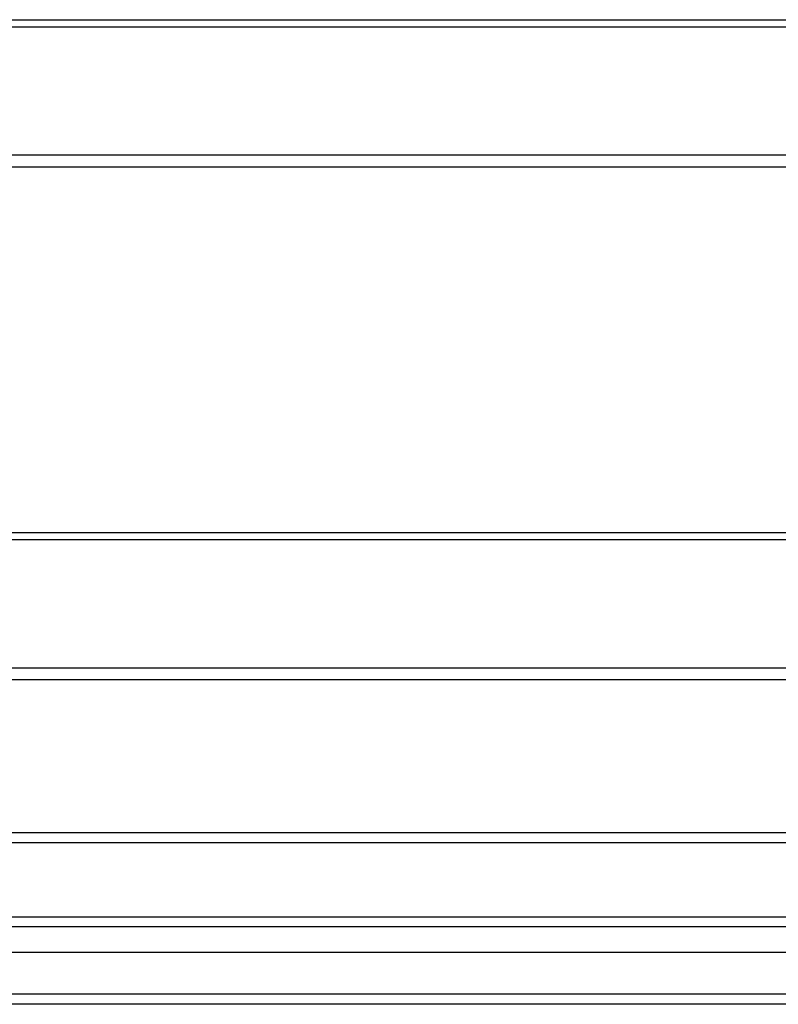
# Model space of a CAD drawing. Header units: inches. Extents: x 40 to 100, y 24.2 to 48.5.
# Tile 48 of 83: x 77.5 to 85, y 25.3 to 35.1. Entities that reach past the tile are written whole.
import ezdxf

# ---------------------------------------------------------------- set-up
doc = ezdxf.new("R2010")
doc.units = ezdxf.units.IN
doc.header["$MEASUREMENT"] = 0
doc.layers.add('Visible Edges(ANSI)', color=7, linetype='Continuous', lineweight=25)
doc.layers.add('Visible Tangent Edges(ANSI)', color=7, linetype='Continuous', lineweight=25)

msp = doc.modelspace()

# ---------------------------------------------------------------- linework, layer by layer
at = {"layer": 'Visible Edges(ANSI)'}
for p, q in [((53.5449, 35.0694), (98.5449, 35.0694)), ((98.5449, 33.6127), (53.5449, 33.6127)), ((53.5449, 29.9984), (98.5449, 29.9984)), ((98.5449, 28.5417), (53.5449, 28.5417)), ((58.1699, 26.9342), (93.9199, 26.9342)), ((40.942, 26.2003), (99.1477, 26.2003)), ((99.3362, 25.846), (40.7535, 25.846)), ((99.9459, 25.3342), (40.911, 25.3342))]:
    msp.add_line(p, q, dxfattribs=at)
at = {"layer": 'Visible Tangent Edges(ANSI)'}
for p, q in [((53.5449, 34.9997), (98.5449, 34.9997)), ((98.5449, 33.73), (53.5449, 33.73)), ((53.5449, 29.9287), (98.5449, 29.9287)), ((98.5449, 28.659), (53.5449, 28.659)), ((58.1699, 27.0332), (93.9199, 27.0332)), ((99.2777, 26.1013), (40.812, 26.1013)), ((99.9459, 25.4332), (40.1439, 25.4332))]:
    msp.add_line(p, q, dxfattribs=at)

doc.saveas('drawing.dxf')
